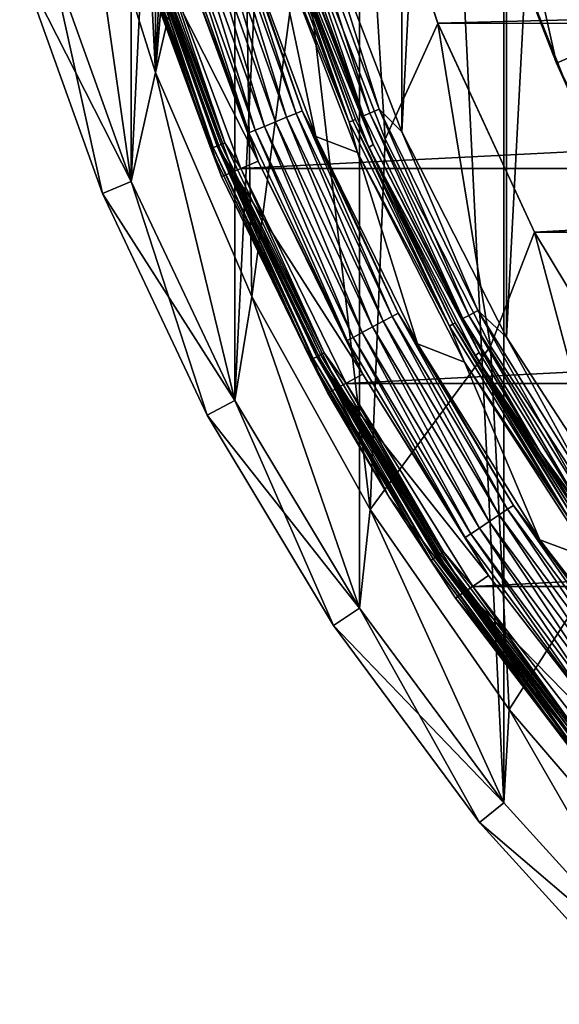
# Model space of a CAD drawing. Header units: millimetres. Extents: x -40 to 40, y -40 to 40.
# Tile 2 of 256: x -38.3 to -29.6, y -28.3 to -12.5. Entities that reach past the tile are written whole.
import ezdxf

# ---------------------------------------------------------------- set-up
doc = ezdxf.new("R2010")
doc.units = ezdxf.units.MM
doc.header["$LTSCALE"] = 26.699852
for name, color, linetype in [('1', 7, 'CONTINUOUS'), ('10', 7, 'CONTINUOUS'), ('104', 7, 'CONTINUOUS'), ('105', 7, 'CONTINUOUS'), ('106', 7, 'CONTINUOUS'), ('109', 7, 'CONTINUOUS'), ('11', 7, 'CONTINUOUS'), ('13', 7, 'CONTINUOUS'), ('14', 7, 'CONTINUOUS'), ('15', 7, 'CONTINUOUS'), ('16', 7, 'CONTINUOUS'), ('3', 7, 'CONTINUOUS'), ('38', 7, 'CONTINUOUS'), ('39', 7, 'CONTINUOUS'), ('4', 7, 'CONTINUOUS'), ('41', 7, 'CONTINUOUS'), ('42', 7, 'CONTINUOUS'), ('46', 7, 'CONTINUOUS'), ('47', 7, 'CONTINUOUS'), ('48', 7, 'CONTINUOUS'), ('60', 7, 'CONTINUOUS'), ('61', 7, 'CONTINUOUS'), ('62', 7, 'CONTINUOUS'), ('63', 7, 'CONTINUOUS'), ('7', 7, 'CONTINUOUS'), ('8', 7, 'CONTINUOUS')]:
    doc.layers.add(name, color=color, linetype=linetype)

msp = doc.modelspace()

# ---------------------------------------------------------------- linework, layer by layer
at = {"layer": '1', "linetype": 'Continuous'}
for points in [[(-27.931, 27.931), (-30.534, 25.058), (-27.931, -27.931), (-27.931, 27.931)], [(-30.534, 25.058), (-32.843, 21.944), (-30.534, -25.058), (-30.534, 25.058)], [(-27.931, -27.931), (-30.534, 25.058), (-30.534, -25.058), (-27.931, -27.931)], [(-32.843, 21.944), (-34.836, 18.62), (-34.836, -18.62), (-32.843, 21.944)], [(-32.843, -21.945), (-32.843, 21.944), (-34.836, -18.62), (-32.843, -21.945)], [(-30.534, -25.058), (-32.843, 21.944), (-32.843, -21.945), (-30.534, -25.058)], [(-34.836, -18.62), (-34.836, 18.62), (-36.493, -15.117), (-34.836, -18.62)], [(-34.836, 18.62), (-36.493, 15.116), (-36.493, -15.117), (-34.836, 18.62)], [(-36.493, -15.117), (-36.493, 15.116), (-37.799, -11.467), (-36.493, -15.117)]]:
    msp.add_3dface(points, dxfattribs=at)
at = {"layer": '10', "linetype": 'Continuous'}
for points in [[(-36.103, -13.372, -4), (-37.271, -9.651, -15), (-37.271, -9.65, -4), (-36.103, -13.372, -4)], [(-36.103, -13.372, -15), (-37.271, -9.651, -15), (-36.103, -13.372, -4), (-36.103, -13.372, -15)], [(-34.565, -16.955, -4), (-36.103, -13.372, -15), (-36.103, -13.372, -4), (-34.565, -16.955, -4)], [(-34.565, -16.956, -15), (-36.103, -13.372, -15), (-34.565, -16.955, -4), (-34.565, -16.956, -15)], [(-32.673, -20.365, -4), (-34.565, -16.956, -15), (-34.565, -16.955, -4), (-32.673, -20.365, -4)], [(-32.672, -20.366, -15), (-34.565, -16.956, -15), (-32.673, -20.365, -4), (-32.672, -20.366, -15)], [(-30.445, -23.566, -4), (-32.672, -20.366, -15), (-32.673, -20.365, -4), (-30.445, -23.566, -4)], [(-30.445, -23.567, -15), (-32.672, -20.366, -15), (-30.445, -23.566, -4), (-30.445, -23.567, -15)], [(-27.905, -26.525, -4), (-30.445, -23.567, -15), (-30.445, -23.566, -4), (-27.905, -26.525, -4)], [(-27.904, -26.525, -15), (-30.445, -23.567, -15), (-27.905, -26.525, -4), (-27.904, -26.525, -15)]]:
    msp.add_3dface(points, dxfattribs=at)
at = {"layer": '104', "linetype": 'Continuous'}
for points in [[(29.233, -13.016, -730), (30.434, -9.889, -730), (-30.433, -9.89, -730), (29.233, -13.016, -730)], [(-29.233, -13.016, -730), (29.233, -13.016, -730), (-30.433, -9.89, -730), (-29.233, -13.016, -730)]]:
    msp.add_3dface(points, dxfattribs=at)
at = {"layer": '105', "linetype": 'Continuous'}
for points in [[(-29.69, -13.219, -730.5), (-30.433, -9.89, -730), (-30.909, -10.043, -730.5), (-29.69, -13.219, -730.5)], [(-29.233, -13.016, -730), (-30.433, -9.89, -730), (-29.69, -13.219, -730.5), (-29.233, -13.016, -730)], [(-28.146, -16.25, -730.5), (-29.233, -13.016, -730), (-29.69, -13.219, -730.5), (-28.146, -16.25, -730.5)]]:
    msp.add_3dface(points, dxfattribs=at)
at = {"layer": '106', "linetype": 'Continuous'}
for points in [[(-29.69, -13.219, -730.5), (-30.909, -10.043, -730.5), (-30.798, -10.378, -733), (-29.69, -13.219, -730.5)], [(-29.496, -13.647, -733), (-29.69, -13.219, -730.5), (-30.798, -10.378, -733), (-29.496, -13.647, -733)], [(-28.146, -16.25, -730.5), (-29.69, -13.219, -730.5), (-29.496, -13.647, -733), (-28.146, -16.25, -730.5)]]:
    msp.add_3dface(points, dxfattribs=at)
at = {"layer": '109', "linetype": 'Continuous'}
msp.add_3dface([(-29.496, -13.647, -733), (-30.798, -10.378, -733), (-0.988, -10.654, -733), (-29.496, -13.647, -733)], dxfattribs=at)
at = {"layer": '11', "linetype": 'Continuous'}
for points in [[(-36.103, -13.372, -4), (-37.271, 9.651, -4), (-36.103, 13.372, -4), (-36.103, -13.372, -4)], [(-36.103, -13.372, -4), (-36.103, 13.372, -4), (-35.5, 0, -4), (-36.103, -13.372, -4)], [(-36.103, -13.372, -4), (-37.271, -9.65, -4), (-37.271, 9.651, -4), (-36.103, -13.372, -4)], [(-35.306, -3.711, -4), (-36.103, -13.372, -4), (-35.5, 0, -4), (-35.306, -3.711, -4)], [(-34.724, -7.381, -4), (-36.103, -13.372, -4), (-35.306, -3.711, -4), (-34.724, -7.381, -4)], [(-34.565, -16.955, -4), (-36.103, -13.372, -4), (-34.724, -7.381, -4), (-34.565, -16.955, -4)], [(-33.763, -10.97, -4), (-34.565, -16.955, -4), (-34.724, -7.381, -4), (-33.763, -10.97, -4)], [(-32.673, -20.365, -4), (-34.565, -16.955, -4), (-33.763, -10.97, -4), (-32.673, -20.365, -4)], [(-32.431, -14.438, -4), (-32.673, -20.365, -4), (-33.763, -10.97, -4), (-32.431, -14.438, -4)], [(-30.744, -17.749, -4), (-32.673, -20.365, -4), (-32.431, -14.438, -4), (-30.744, -17.749, -4)], [(-30.445, -23.566, -4), (-32.673, -20.365, -4), (-30.744, -17.749, -4), (-30.445, -23.566, -4)], [(-28.72, -20.866, -4), (-30.445, -23.566, -4), (-30.744, -17.749, -4), (-28.72, -20.866, -4)], [(-27.905, -26.525, -4), (-30.445, -23.566, -4), (-28.72, -20.866, -4), (-27.905, -26.525, -4)]]:
    msp.add_3dface(points, dxfattribs=at)
at = {"layer": '13', "linetype": 'Continuous'}
for points in [[(-32.431, -14.438, -6.5), (-33.763, -10.97, -4), (-33.763, -10.969, -6.5), (-32.431, -14.438, -6.5)], [(-32.431, -14.438, -4), (-33.763, -10.97, -4), (-32.431, -14.438, -6.5), (-32.431, -14.438, -4)], [(-30.745, -17.749, -6.5), (-32.431, -14.438, -4), (-32.431, -14.438, -6.5), (-30.745, -17.749, -6.5)], [(-30.744, -17.749, -4), (-32.431, -14.438, -4), (-30.745, -17.749, -6.5), (-30.744, -17.749, -4)], [(-28.721, -20.865, -6.5), (-30.744, -17.749, -4), (-30.745, -17.749, -6.5), (-28.721, -20.865, -6.5)], [(-28.72, -20.866, -4), (-30.744, -17.749, -4), (-28.721, -20.865, -6.5), (-28.72, -20.866, -4)]]:
    msp.add_3dface(points, dxfattribs=at)
at = {"layer": '14', "linetype": 'Continuous'}
for points in [[(-32.431, -14.438, -6.5), (-33.763, -10.969, -6.5), (-32.761, -9.095, -6.5), (-32.431, -14.438, -6.5)], [(-31.586, -12.584, -6.5), (-32.431, -14.438, -6.5), (-32.761, -9.095, -6.5), (-31.586, -12.584, -6.5)], [(-30.745, -17.749, -6.5), (-32.431, -14.438, -6.5), (-31.586, -12.584, -6.5), (-30.745, -17.749, -6.5)], [(-30.04, -15.925, -6.5), (-30.745, -17.749, -6.5), (-31.586, -12.584, -6.5), (-30.04, -15.925, -6.5)], [(-28.721, -20.865, -6.5), (-30.745, -17.749, -6.5), (-30.04, -15.925, -6.5), (-28.721, -20.865, -6.5)], [(-28.142, -19.08, -6.5), (-28.721, -20.865, -6.5), (-30.04, -15.925, -6.5), (-28.142, -19.08, -6.5)]]:
    msp.add_3dface(points, dxfattribs=at)
at = {"layer": '15', "linetype": 'Continuous'}
for points in [[(-31.586, -12.583, -3.5), (-32.761, -9.095, -6.5), (-32.761, -9.094, -3.5), (-31.586, -12.583, -3.5)], [(-31.586, -12.584, -6.5), (-32.761, -9.095, -6.5), (-31.586, -12.583, -3.5), (-31.586, -12.584, -6.5)], [(-30.04, -15.924, -3.5), (-31.586, -12.584, -6.5), (-31.586, -12.583, -3.5), (-30.04, -15.924, -3.5)], [(-30.04, -15.925, -6.5), (-31.586, -12.584, -6.5), (-30.04, -15.924, -3.5), (-30.04, -15.925, -6.5)], [(-28.142, -19.079, -3.5), (-30.04, -15.925, -6.5), (-30.04, -15.924, -3.5), (-28.142, -19.079, -3.5)], [(-28.142, -19.08, -6.5), (-30.04, -15.925, -6.5), (-28.142, -19.079, -3.5), (-28.142, -19.08, -6.5)]]:
    msp.add_3dface(points, dxfattribs=at)
at = {"layer": '16', "linetype": 'Continuous'}
for points in [[(-31.586, -12.583, -3.5), (-32.761, -9.094, -3.5), (-5, -11.91, -3.5), (-31.586, -12.583, -3.5)], [(31.586, -12.584, -3.5), (-31.586, -12.583, -3.5), (-5, -11.91, -3.5), (31.586, -12.584, -3.5)], [(-30.04, -15.924, -3.5), (-31.586, -12.583, -3.5), (31.586, -12.584, -3.5), (-30.04, -15.924, -3.5)], [(30.04, -15.925, -3.5), (-30.04, -15.924, -3.5), (31.586, -12.584, -3.5), (30.04, -15.925, -3.5)], [(-28.142, -19.079, -3.5), (-30.04, -15.924, -3.5), (30.04, -15.925, -3.5), (-28.142, -19.079, -3.5)]]:
    msp.add_3dface(points, dxfattribs=at)
at = {"layer": '3', "linetype": 'Continuous'}
for points in [[(-36.955, -15.307, -0.5), (-37.799, -11.467), (-38.278, -11.611, -0.5), (-36.955, -15.307, -0.5)], [(-36.493, -15.117), (-37.799, -11.467), (-36.955, -15.307, -0.5), (-36.493, -15.117)], [(-35.277, -18.856, -0.5), (-36.493, -15.117), (-36.955, -15.307, -0.5), (-35.277, -18.856, -0.5)], [(-34.836, -18.62), (-36.493, -15.117), (-35.277, -18.856, -0.5), (-34.836, -18.62)], [(-33.259, -22.223, -0.5), (-34.836, -18.62), (-35.277, -18.856, -0.5), (-33.259, -22.223, -0.5)], [(-32.843, -21.945), (-34.836, -18.62), (-33.259, -22.223, -0.5), (-32.843, -21.945)], [(-30.92, -25.376, -0.5), (-32.843, -21.945), (-33.259, -22.223, -0.5), (-30.92, -25.376, -0.5)], [(-30.534, -25.058), (-32.843, -21.945), (-30.92, -25.376, -0.5), (-30.534, -25.058)], [(-27.931, -27.931), (-30.534, -25.058), (-30.92, -25.376, -0.5), (-27.931, -27.931)], [(-28.284, -28.284, -0.5), (-27.931, -27.931), (-30.92, -25.376, -0.5), (-28.284, -28.284, -0.5)]]:
    msp.add_3dface(points, dxfattribs=at)
at = {"layer": '38', "linetype": 'Continuous'}
for points in [[(-34.826, -10.928, -6), (-33.541, -14.395, -6), (-34.226, -11.136, -6), (-34.826, -10.928, -6)], [(-34.226, -11.136, -6), (-33.541, -14.395, -6), (-32.875, -14.652, -6), (-34.226, -11.136, -6)], [(-33.541, -14.395, -6), (-31.913, -17.715, -6), (-32.875, -14.652, -6), (-33.541, -14.395, -6)], [(-32.875, -14.652, -6), (-31.913, -17.715, -6), (-31.164, -18.008, -6), (-32.875, -14.652, -6)], [(-31.913, -17.715, -6), (-29.957, -20.852, -6), (-31.164, -18.008, -6), (-31.913, -17.715, -6)], [(-31.164, -18.008, -6), (-29.957, -20.852, -6), (-29.111, -21.166, -6), (-31.164, -18.008, -6)], [(-29.957, -20.852, -6), (-27.694, -23.776, -6), (-29.111, -21.166, -6), (-29.957, -20.852, -6)]]:
    msp.add_3dface(points, dxfattribs=at)
at = {"layer": '39', "linetype": 'Continuous'}
for points in [[(-34.184, -14.16, -5.5), (-35.224, -10.685, -5.538), (-35.407, -10.741, -5.5), (-34.184, -14.16, -5.5)], [(-34.007, -14.086, -5.538), (-35.069, -10.638, -5.646), (-35.224, -10.685, -5.538), (-34.007, -14.086, -5.538)], [(-34.007, -14.086, -5.538), (-35.224, -10.685, -5.538), (-34.184, -14.16, -5.5), (-34.007, -14.086, -5.538)], [(-33.857, -14.024, -5.646), (-34.965, -10.606, -5.809), (-35.069, -10.638, -5.646), (-33.857, -14.024, -5.646)], [(-33.857, -14.024, -5.646), (-35.069, -10.638, -5.646), (-34.007, -14.086, -5.538), (-33.857, -14.024, -5.646)], [(-33.757, -13.983, -5.809), (-34.826, -10.928, -6), (-34.965, -10.606, -5.809), (-33.757, -13.983, -5.809)], [(-33.757, -13.983, -5.809), (-34.965, -10.606, -5.809), (-33.857, -14.024, -5.646), (-33.757, -13.983, -5.809)], [(-34.611, -14.336, -5.81), (-35.746, -10.843, -5.647), (-35.849, -10.875, -5.81), (-34.611, -14.336, -5.81)], [(-34.511, -14.295, -5.647), (-35.591, -10.796, -5.538), (-35.746, -10.843, -5.647), (-34.511, -14.295, -5.647)], [(-34.511, -14.295, -5.647), (-35.746, -10.843, -5.647), (-34.611, -14.336, -5.81), (-34.511, -14.295, -5.647)], [(-34.361, -14.233, -5.538), (-35.407, -10.741, -5.5), (-35.591, -10.796, -5.538), (-34.361, -14.233, -5.538)], [(-34.361, -14.233, -5.538), (-35.591, -10.796, -5.538), (-34.511, -14.295, -5.647), (-34.361, -14.233, -5.538)], [(-34.184, -14.16, -5.5), (-35.407, -10.741, -5.5), (-34.361, -14.233, -5.538), (-34.184, -14.16, -5.5)], [(-34.611, -14.336, -5.81), (-35.849, -10.875, -5.81), (-35.78, -11.227, -6), (-34.611, -14.336, -5.81)], [(-33.541, -14.395, -6), (-34.826, -10.928, -6), (-33.757, -13.983, -5.809), (-33.541, -14.395, -6)], [(-34.461, -14.789, -6), (-34.611, -14.336, -5.81), (-35.78, -11.227, -6), (-34.461, -14.789, -6)], [(-32.463, -17.352, -5.538), (-33.857, -14.024, -5.646), (-34.007, -14.086, -5.538), (-32.463, -17.352, -5.538)], [(-32.319, -17.275, -5.646), (-33.757, -13.983, -5.809), (-33.857, -14.024, -5.646), (-32.319, -17.275, -5.646)], [(-32.319, -17.275, -5.646), (-33.857, -14.024, -5.646), (-32.463, -17.352, -5.538), (-32.319, -17.275, -5.646)], [(-32.224, -17.224, -5.809), (-33.541, -14.395, -6), (-33.757, -13.983, -5.809), (-32.224, -17.224, -5.809)], [(-32.224, -17.224, -5.809), (-33.757, -13.983, -5.809), (-32.319, -17.275, -5.646), (-32.224, -17.224, -5.809)], [(-32.8, -17.532, -5.538), (-34.184, -14.16, -5.5), (-34.361, -14.233, -5.538), (-32.8, -17.532, -5.538)], [(-32.632, -17.442, -5.5), (-34.007, -14.086, -5.538), (-34.184, -14.16, -5.5), (-32.632, -17.442, -5.5)], [(-32.632, -17.442, -5.5), (-34.184, -14.16, -5.5), (-32.8, -17.532, -5.538), (-32.632, -17.442, -5.5)], [(-32.463, -17.352, -5.538), (-34.007, -14.086, -5.538), (-32.632, -17.442, -5.5), (-32.463, -17.352, -5.538)], [(-33.039, -17.66, -5.81), (-34.511, -14.295, -5.647), (-34.611, -14.336, -5.81), (-33.039, -17.66, -5.81)], [(-33.039, -17.66, -5.81), (-34.611, -14.336, -5.81), (-34.461, -14.789, -6), (-33.039, -17.66, -5.81)], [(-32.944, -17.609, -5.647), (-34.361, -14.233, -5.538), (-34.511, -14.295, -5.647), (-32.944, -17.609, -5.647)], [(-32.944, -17.609, -5.647), (-34.511, -14.295, -5.647), (-33.039, -17.66, -5.81), (-32.944, -17.609, -5.647)], [(-32.8, -17.532, -5.538), (-34.361, -14.233, -5.538), (-32.944, -17.609, -5.647), (-32.8, -17.532, -5.538)], [(-31.913, -17.715, -6), (-33.541, -14.395, -6), (-32.224, -17.224, -5.809), (-31.913, -17.715, -6)], [(-32.787, -18.2, -6), (-33.039, -17.66, -5.81), (-34.461, -14.789, -6), (-32.787, -18.2, -6)], [(-30.606, -20.45, -5.538), (-32.319, -17.275, -5.646), (-32.463, -17.352, -5.538), (-30.606, -20.45, -5.538)], [(-30.471, -20.36, -5.646), (-32.224, -17.224, -5.809), (-32.319, -17.275, -5.646), (-30.471, -20.36, -5.646)], [(-30.471, -20.36, -5.646), (-32.319, -17.275, -5.646), (-30.606, -20.45, -5.538), (-30.471, -20.36, -5.646)], [(-30.38, -20.299, -5.809), (-31.913, -17.715, -6), (-32.224, -17.224, -5.809), (-30.38, -20.299, -5.809)], [(-30.38, -20.299, -5.809), (-32.224, -17.224, -5.809), (-30.471, -20.36, -5.646), (-30.38, -20.299, -5.809)], [(-30.924, -20.663, -5.538), (-32.632, -17.442, -5.5), (-32.8, -17.532, -5.538), (-30.924, -20.663, -5.538)], [(-30.765, -20.556, -5.5), (-32.463, -17.352, -5.538), (-32.632, -17.442, -5.5), (-30.765, -20.556, -5.5)], [(-30.765, -20.556, -5.5), (-32.632, -17.442, -5.5), (-30.924, -20.663, -5.538), (-30.765, -20.556, -5.5)], [(-30.606, -20.45, -5.538), (-32.463, -17.352, -5.538), (-30.765, -20.556, -5.5), (-30.606, -20.45, -5.538)], [(-31.149, -20.813, -5.81), (-32.944, -17.609, -5.647), (-33.039, -17.66, -5.81), (-31.149, -20.813, -5.81)], [(-31.059, -20.753, -5.647), (-32.8, -17.532, -5.538), (-32.944, -17.609, -5.647), (-31.059, -20.753, -5.647)], [(-31.059, -20.753, -5.647), (-32.944, -17.609, -5.647), (-31.149, -20.813, -5.81), (-31.059, -20.753, -5.647)], [(-30.924, -20.663, -5.538), (-32.8, -17.532, -5.538), (-31.059, -20.753, -5.647), (-30.924, -20.663, -5.538)], [(-31.149, -20.813, -5.81), (-33.039, -17.66, -5.81), (-32.787, -18.2, -6), (-31.149, -20.813, -5.81)], [(-29.957, -20.852, -6), (-31.913, -17.715, -6), (-30.38, -20.299, -5.809), (-29.957, -20.852, -6)], [(-30.778, -21.423, -6), (-31.149, -20.813, -5.81), (-32.787, -18.2, -6), (-30.778, -21.423, -6)], [(-28.328, -23.248, -5.646), (-30.38, -20.299, -5.809), (-30.471, -20.36, -5.646), (-28.328, -23.248, -5.646)], [(-28.244, -23.18, -5.809), (-29.957, -20.852, -6), (-30.38, -20.299, -5.809), (-28.244, -23.18, -5.809)], [(-28.244, -23.18, -5.809), (-30.38, -20.299, -5.809), (-28.328, -23.248, -5.646), (-28.244, -23.18, -5.809)], [(-28.602, -23.473, -5.5), (-30.606, -20.45, -5.538), (-30.765, -20.556, -5.5), (-28.602, -23.473, -5.5)], [(-28.454, -23.351, -5.538), (-30.471, -20.36, -5.646), (-30.606, -20.45, -5.538), (-28.454, -23.351, -5.538)], [(-28.454, -23.351, -5.538), (-30.606, -20.45, -5.538), (-28.602, -23.473, -5.5), (-28.454, -23.351, -5.538)], [(-28.328, -23.248, -5.646), (-30.471, -20.36, -5.646), (-28.454, -23.351, -5.538), (-28.328, -23.248, -5.646)], [(-28.75, -23.594, -5.538), (-30.765, -20.556, -5.5), (-30.924, -20.663, -5.538), (-28.75, -23.594, -5.538)], [(-28.602, -23.473, -5.5), (-30.765, -20.556, -5.5), (-28.75, -23.594, -5.538), (-28.602, -23.473, -5.5)], [(-28.959, -23.766, -5.81), (-31.059, -20.753, -5.647), (-31.149, -20.813, -5.81), (-28.959, -23.766, -5.81)], [(-28.875, -23.697, -5.647), (-30.924, -20.663, -5.538), (-31.059, -20.753, -5.647), (-28.875, -23.697, -5.647)], [(-28.875, -23.697, -5.647), (-31.059, -20.753, -5.647), (-28.959, -23.766, -5.81), (-28.875, -23.697, -5.647)], [(-28.75, -23.594, -5.538), (-30.924, -20.663, -5.538), (-28.875, -23.697, -5.647), (-28.75, -23.594, -5.538)], [(-28.959, -23.766, -5.81), (-31.149, -20.813, -5.81), (-30.778, -21.423, -6), (-28.959, -23.766, -5.81)], [(-27.694, -23.776, -6), (-29.957, -20.852, -6), (-28.244, -23.18, -5.809), (-27.694, -23.776, -6)], [(-28.453, -24.427, -6), (-28.959, -23.766, -5.81), (-30.778, -21.423, -6), (-28.453, -24.427, -6)]]:
    msp.add_3dface(points, dxfattribs=at)
at = {"layer": '4', "linetype": 'Continuous'}
for points in [[(-36.955, -15.307, -0.5), (-38.278, -11.611, -0.5), (-36.955, -15.307, -14.5), (-36.955, -15.307, -0.5)], [(-36.955, -15.307, -14.5), (-38.278, -11.611, -0.5), (-38.278, -11.611, -14.5), (-36.955, -15.307, -14.5)], [(-35.277, -18.856, -0.5), (-36.955, -15.307, -0.5), (-35.277, -18.856, -14.5), (-35.277, -18.856, -0.5)], [(-35.277, -18.856, -14.5), (-36.955, -15.307, -0.5), (-36.955, -15.307, -14.5), (-35.277, -18.856, -14.5)], [(-33.259, -22.223, -0.5), (-35.277, -18.856, -0.5), (-33.259, -22.223, -14.5), (-33.259, -22.223, -0.5)], [(-33.259, -22.223, -14.5), (-35.277, -18.856, -0.5), (-35.277, -18.856, -14.5), (-33.259, -22.223, -14.5)], [(-30.92, -25.376, -0.5), (-33.259, -22.223, -0.5), (-30.92, -25.376, -14.5), (-30.92, -25.376, -0.5)], [(-30.92, -25.376, -14.5), (-33.259, -22.223, -0.5), (-33.259, -22.223, -14.5), (-30.92, -25.376, -14.5)], [(-28.284, -28.284, -14.5), (-30.92, -25.376, -0.5), (-30.92, -25.376, -14.5), (-28.284, -28.284, -14.5)], [(-28.284, -28.284, -0.5), (-30.92, -25.376, -0.5), (-28.284, -28.284, -14.5), (-28.284, -28.284, -0.5)]]:
    msp.add_3dface(points, dxfattribs=at)
at = {"layer": '41', "linetype": 'Continuous'}
for points in [[(-34.461, -14.789, -6), (-35.78, -11.227, -6), (-36.197, -11.356, -6), (-34.461, -14.789, -6)], [(-34.862, -14.959, -6), (-34.461, -14.789, -6), (-36.197, -11.356, -6), (-34.862, -14.959, -6)], [(-32.787, -18.2, -6), (-34.461, -14.789, -6), (-34.862, -14.959, -6), (-32.787, -18.2, -6)], [(-33.17, -18.409, -6), (-32.787, -18.2, -6), (-34.862, -14.959, -6), (-33.17, -18.409, -6)], [(-30.778, -21.423, -6), (-32.787, -18.2, -6), (-33.17, -18.409, -6), (-30.778, -21.423, -6)], [(-31.138, -21.669, -6), (-30.778, -21.423, -6), (-33.17, -18.409, -6), (-31.138, -21.669, -6)], [(-28.453, -24.427, -6), (-30.778, -21.423, -6), (-31.138, -21.669, -6), (-28.453, -24.427, -6)], [(-28.787, -24.708, -6), (-28.453, -24.427, -6), (-31.138, -21.669, -6), (-28.787, -24.708, -6)]]:
    msp.add_3dface(points, dxfattribs=at)
at = {"layer": '42', "linetype": 'Continuous'}
for points in [[(-35.22, -14.589, -6.126), (-36.439, -11.054, -6.06), (-36.48, -11.066, -6.126), (-35.22, -14.589, -6.126)], [(-35.22, -14.589, -6.126), (-36.48, -11.066, -6.126), (-36.388, -11.413, -6.203), (-35.22, -14.589, -6.126)], [(-35.18, -14.572, -6.06), (-36.377, -11.035, -6.016), (-36.439, -11.054, -6.06), (-35.18, -14.572, -6.06)], [(-35.18, -14.572, -6.06), (-36.439, -11.054, -6.06), (-35.22, -14.589, -6.126), (-35.18, -14.572, -6.06)], [(-35.12, -14.547, -6.016), (-36.377, -11.035, -6.016), (-35.18, -14.572, -6.06), (-35.12, -14.547, -6.016)], [(-35.12, -14.547, -6.016), (-36.197, -11.356, -6), (-36.377, -11.035, -6.016), (-35.12, -14.547, -6.016)], [(-35.047, -15.035, -6.203), (-35.22, -14.589, -6.126), (-36.388, -11.413, -6.203), (-35.047, -15.035, -6.203)], [(-34.862, -14.959, -6), (-36.197, -11.356, -6), (-35.12, -14.547, -6.016), (-34.862, -14.959, -6)], [(-33.621, -17.971, -6.126), (-35.18, -14.572, -6.06), (-35.22, -14.589, -6.126), (-33.621, -17.971, -6.126)], [(-33.621, -17.971, -6.126), (-35.22, -14.589, -6.126), (-35.047, -15.035, -6.203), (-33.621, -17.971, -6.126)], [(-33.583, -17.95, -6.06), (-35.12, -14.547, -6.016), (-35.18, -14.572, -6.06), (-33.583, -17.95, -6.06)], [(-33.583, -17.95, -6.06), (-35.18, -14.572, -6.06), (-33.621, -17.971, -6.126), (-33.583, -17.95, -6.06)], [(-33.525, -17.919, -6.016), (-35.12, -14.547, -6.016), (-33.583, -17.95, -6.06), (-33.525, -17.919, -6.016)], [(-33.525, -17.919, -6.016), (-34.862, -14.959, -6), (-35.12, -14.547, -6.016), (-33.525, -17.919, -6.016)], [(-33.17, -18.409, -6), (-34.862, -14.959, -6), (-33.525, -17.919, -6.016), (-33.17, -18.409, -6)], [(-33.347, -18.503, -6.203), (-33.621, -17.971, -6.126), (-35.047, -15.035, -6.203), (-33.347, -18.503, -6.203)], [(-31.697, -21.179, -6.126), (-33.583, -17.95, -6.06), (-33.621, -17.971, -6.126), (-31.697, -21.179, -6.126)], [(-31.661, -21.155, -6.06), (-33.525, -17.919, -6.016), (-33.583, -17.95, -6.06), (-31.661, -21.155, -6.06)], [(-31.661, -21.155, -6.06), (-33.583, -17.95, -6.06), (-31.697, -21.179, -6.126), (-31.661, -21.155, -6.06)], [(-31.607, -21.119, -6.016), (-33.525, -17.919, -6.016), (-31.661, -21.155, -6.06), (-31.607, -21.119, -6.016)], [(-31.607, -21.119, -6.016), (-33.17, -18.409, -6), (-33.525, -17.919, -6.016), (-31.607, -21.119, -6.016)], [(-32.367, -20.168, -6.203), (-33.621, -17.971, -6.126), (-33.347, -18.503, -6.203), (-32.367, -20.168, -6.203)], [(-31.697, -21.179, -6.126), (-33.621, -17.971, -6.126), (-32.367, -20.168, -6.203), (-31.697, -21.179, -6.126)], [(-31.138, -21.669, -6), (-33.17, -18.409, -6), (-31.607, -21.119, -6.016), (-31.138, -21.669, -6)], [(-31.303, -21.783, -6.203), (-31.697, -21.179, -6.126), (-32.367, -20.168, -6.203), (-31.303, -21.783, -6.203)], [(-29.469, -24.184, -6.126), (-31.661, -21.155, -6.06), (-31.697, -21.179, -6.126), (-29.469, -24.184, -6.126)], [(-29.469, -24.184, -6.126), (-31.697, -21.179, -6.126), (-31.303, -21.783, -6.203), (-29.469, -24.184, -6.126)], [(-29.435, -24.157, -6.06), (-31.607, -21.119, -6.016), (-31.661, -21.155, -6.06), (-29.435, -24.157, -6.06)], [(-29.435, -24.157, -6.06), (-31.661, -21.155, -6.06), (-29.469, -24.184, -6.126), (-29.435, -24.157, -6.06)], [(-29.385, -24.115, -6.016), (-31.607, -21.119, -6.016), (-29.435, -24.157, -6.06), (-29.385, -24.115, -6.016)], [(-29.385, -24.115, -6.016), (-31.138, -21.669, -6), (-31.607, -21.119, -6.016), (-29.385, -24.115, -6.016)], [(-28.787, -24.708, -6), (-31.138, -21.669, -6), (-29.385, -24.115, -6.016), (-28.787, -24.708, -6)], [(-28.939, -24.837, -6.203), (-29.469, -24.184, -6.126), (-31.303, -21.783, -6.203), (-28.939, -24.837, -6.203)]]:
    msp.add_3dface(points, dxfattribs=at)
at = {"layer": '46', "linetype": 'Continuous'}
for points in [[(-35.055, -14.52, -13.943), (-36.352, -11.027, -13.879), (-36.31, -11.014, -13.943), (-35.055, -14.52, -13.943)], [(-35.096, -14.537, -13.879), (-36.352, -11.027, -13.879), (-35.055, -14.52, -13.943), (-35.096, -14.537, -13.879)], [(-35.096, -14.537, -13.879), (-36.261, -11.375, -13.803), (-36.352, -11.027, -13.879), (-35.096, -14.537, -13.879)], [(-34.996, -14.496, -13.985), (-36.31, -11.014, -13.943), (-36.248, -10.996, -13.985), (-34.996, -14.496, -13.985)], [(-35.055, -14.52, -13.943), (-36.31, -11.014, -13.943), (-34.996, -14.496, -13.985), (-35.055, -14.52, -13.943)], [(-34.996, -14.496, -13.985), (-36.248, -10.996, -13.985), (-36.069, -11.318, -14), (-34.996, -14.496, -13.985)], [(-34.739, -14.909, -14), (-34.996, -14.496, -13.985), (-36.069, -11.318, -14), (-34.739, -14.909, -14)], [(-34.925, -14.984, -13.803), (-36.261, -11.375, -13.803), (-35.096, -14.537, -13.879), (-34.925, -14.984, -13.803)], [(-33.406, -17.856, -13.985), (-35.055, -14.52, -13.943), (-34.996, -14.496, -13.985), (-33.406, -17.856, -13.985)], [(-33.406, -17.856, -13.985), (-34.996, -14.496, -13.985), (-34.739, -14.909, -14), (-33.406, -17.856, -13.985)], [(-33.463, -17.886, -13.943), (-35.096, -14.537, -13.879), (-35.055, -14.52, -13.943), (-33.463, -17.886, -13.943)], [(-33.502, -17.907, -13.879), (-35.096, -14.537, -13.879), (-33.463, -17.886, -13.943), (-33.502, -17.907, -13.879)], [(-33.502, -17.907, -13.879), (-34.925, -14.984, -13.803), (-35.096, -14.537, -13.879), (-33.502, -17.907, -13.879)], [(-33.463, -17.886, -13.943), (-35.055, -14.52, -13.943), (-33.406, -17.856, -13.985), (-33.463, -17.886, -13.943)], [(-33.053, -18.347, -14), (-33.406, -17.856, -13.985), (-34.739, -14.909, -14), (-33.053, -18.347, -14)], [(-33.23, -18.439, -13.803), (-34.925, -14.984, -13.803), (-33.502, -17.907, -13.879), (-33.23, -18.439, -13.803)], [(-31.549, -21.08, -13.943), (-33.502, -17.907, -13.879), (-33.463, -17.886, -13.943), (-31.549, -21.08, -13.943)], [(-31.585, -21.105, -13.879), (-33.23, -18.439, -13.803), (-33.502, -17.907, -13.879), (-31.585, -21.105, -13.879)], [(-31.585, -21.105, -13.879), (-33.502, -17.907, -13.879), (-31.549, -21.08, -13.943), (-31.585, -21.105, -13.879)], [(-31.495, -21.044, -13.985), (-33.463, -17.886, -13.943), (-33.406, -17.856, -13.985), (-31.495, -21.044, -13.985)], [(-31.549, -21.08, -13.943), (-33.463, -17.886, -13.943), (-31.495, -21.044, -13.985), (-31.549, -21.08, -13.943)], [(-31.495, -21.044, -13.985), (-33.406, -17.856, -13.985), (-33.053, -18.347, -14), (-31.495, -21.044, -13.985)], [(-31.027, -21.596, -14), (-31.495, -21.044, -13.985), (-33.053, -18.347, -14), (-31.027, -21.596, -14)], [(-31.195, -21.706, -13.803), (-33.23, -18.439, -13.803), (-31.585, -21.105, -13.879), (-31.195, -21.706, -13.803)], [(-29.331, -24.071, -13.943), (-31.585, -21.105, -13.879), (-31.549, -21.08, -13.943), (-29.331, -24.071, -13.943)], [(-29.365, -24.099, -13.879), (-31.195, -21.706, -13.803), (-31.585, -21.105, -13.879), (-29.365, -24.099, -13.879)], [(-29.365, -24.099, -13.879), (-31.585, -21.105, -13.879), (-29.331, -24.071, -13.943), (-29.365, -24.099, -13.879)], [(-29.281, -24.03, -13.985), (-31.549, -21.08, -13.943), (-31.495, -21.044, -13.985), (-29.281, -24.03, -13.985)], [(-29.331, -24.071, -13.943), (-31.549, -21.08, -13.943), (-29.281, -24.03, -13.985), (-29.331, -24.071, -13.943)], [(-29.281, -24.03, -13.985), (-31.495, -21.044, -13.985), (-31.027, -21.596, -14), (-29.281, -24.03, -13.985)], [(-30.055, -23.259, -13.803), (-31.195, -21.706, -13.803), (-29.365, -24.099, -13.879), (-30.055, -23.259, -13.803)], [(-28.683, -24.625, -14), (-29.281, -24.03, -13.985), (-31.027, -21.596, -14), (-28.683, -24.625, -14)], [(-28.838, -24.752, -13.803), (-30.055, -23.259, -13.803), (-29.365, -24.099, -13.879), (-28.838, -24.752, -13.803)]]:
    msp.add_3dface(points, dxfattribs=at)
at = {"layer": '47', "linetype": 'Continuous'}
for points in [[(-35.047, -15.035, -6.203), (-36.388, -11.413, -6.203), (-36.261, -11.375, -13.803), (-35.047, -15.035, -6.203)], [(-35.047, -15.035, -6.203), (-36.261, -11.375, -13.803), (-34.925, -14.984, -13.803), (-35.047, -15.035, -6.203)], [(-33.347, -18.503, -6.203), (-35.047, -15.035, -6.203), (-34.925, -14.984, -13.803), (-33.347, -18.503, -6.203)], [(-33.347, -18.503, -6.203), (-34.925, -14.984, -13.803), (-33.23, -18.439, -13.803), (-33.347, -18.503, -6.203)], [(-32.367, -20.168, -6.203), (-33.347, -18.503, -6.203), (-33.23, -18.439, -13.803), (-32.367, -20.168, -6.203)], [(-32.367, -20.168, -6.203), (-33.23, -18.439, -13.803), (-31.195, -21.706, -13.803), (-32.367, -20.168, -6.203)], [(-31.303, -21.783, -6.203), (-32.367, -20.168, -6.203), (-31.195, -21.706, -13.803), (-31.303, -21.783, -6.203)], [(-31.303, -21.783, -6.203), (-31.195, -21.706, -13.803), (-30.055, -23.259, -13.803), (-31.303, -21.783, -6.203)], [(-28.939, -24.837, -6.203), (-31.303, -21.783, -6.203), (-30.055, -23.259, -13.803), (-28.939, -24.837, -6.203)], [(-28.939, -24.837, -6.203), (-30.055, -23.259, -13.803), (-28.838, -24.752, -13.803), (-28.939, -24.837, -6.203)]]:
    msp.add_3dface(points, dxfattribs=at)
at = {"layer": '48', "linetype": 'Continuous'}
for points in [[(36.069, -11.318, -14), (-34.739, -14.909, -14), (-36.069, -11.318, -14), (36.069, -11.318, -14)], [(36.069, -11.318, -14), (34.739, -14.909, -14), (-34.739, -14.909, -14), (36.069, -11.318, -14)], [(34.739, -14.909, -14), (-33.053, -18.347, -14), (-34.739, -14.909, -14), (34.739, -14.909, -14)], [(34.739, -14.909, -14), (33.052, -18.348, -14), (-33.053, -18.347, -14), (34.739, -14.909, -14)], [(33.052, -18.348, -14), (-31.027, -21.596, -14), (-33.053, -18.347, -14), (33.052, -18.348, -14)], [(33.052, -18.348, -14), (31.027, -21.597, -14), (-31.027, -21.596, -14), (33.052, -18.348, -14)], [(31.027, -21.597, -14), (-28.683, -24.625, -14), (-31.027, -21.596, -14), (31.027, -21.597, -14)]]:
    msp.add_3dface(points, dxfattribs=at)
at = {"layer": '60', "linetype": 'Continuous'}
for points in [[(-30.491, 17.605, -11.5), (-30.491, -17.606, -11.5), (-28.484, 20.696, -11.5), (-30.491, 17.605, -11.5)], [(-30.491, -17.606, -11.5), (-28.484, -20.696, -11.5), (-28.484, 20.696, -11.5), (-30.491, -17.606, -11.5)], [(-32.164, -14.322, -11.5), (-30.491, -17.606, -11.5), (-30.491, 17.605, -11.5), (-32.164, -14.322, -11.5)], [(-32.164, 14.322, -11.5), (-32.164, -14.322, -11.5), (-30.491, 17.605, -11.5), (-32.164, 14.322, -11.5)], [(-33.485, -10.882, -11.5), (-32.164, -14.322, -11.5), (-32.164, 14.322, -11.5), (-33.485, -10.882, -11.5)]]:
    msp.add_3dface(points, dxfattribs=at)
at = {"layer": '61', "linetype": 'Continuous'}
for points in [[(-34.032, -10.678, -11.197), (-32.777, -14.066, -11.197), (-33.928, -10.645, -11.357), (-34.032, -10.678, -11.197)], [(-34.032, -10.678, -11.197), (-33.962, -11.032, -11.009), (-32.777, -14.066, -11.197), (-34.032, -10.678, -11.197)], [(-33.928, -10.645, -11.357), (-32.677, -14.023, -11.357), (-33.774, -10.597, -11.463), (-33.928, -10.645, -11.357)], [(-33.928, -10.645, -11.357), (-32.777, -14.066, -11.197), (-32.677, -14.023, -11.357), (-33.928, -10.645, -11.357)], [(-33.485, -10.882, -11.5), (-33.774, -10.597, -11.463), (-32.529, -13.959, -11.463), (-33.485, -10.882, -11.5)], [(-33.774, -10.597, -11.463), (-32.677, -14.023, -11.357), (-32.529, -13.959, -11.463), (-33.774, -10.597, -11.463)], [(-32.164, -14.322, -11.5), (-33.485, -10.882, -11.5), (-32.529, -13.959, -11.463), (-32.164, -14.322, -11.5)], [(-33.962, -11.032, -11.009), (-32.623, -14.521, -11.009), (-32.777, -14.066, -11.197), (-33.962, -11.032, -11.009)], [(-32.777, -14.066, -11.197), (-31.186, -17.31, -11.197), (-32.677, -14.023, -11.357), (-32.777, -14.066, -11.197)], [(-32.677, -14.023, -11.357), (-31.091, -17.257, -11.357), (-32.529, -13.959, -11.463), (-32.677, -14.023, -11.357)], [(-32.677, -14.023, -11.357), (-31.186, -17.31, -11.197), (-31.091, -17.257, -11.357), (-32.677, -14.023, -11.357)], [(-32.164, -14.322, -11.5), (-32.529, -13.959, -11.463), (-30.95, -17.179, -11.463), (-32.164, -14.322, -11.5)], [(-32.529, -13.959, -11.463), (-31.091, -17.257, -11.357), (-30.95, -17.179, -11.463), (-32.529, -13.959, -11.463)], [(-32.777, -14.066, -11.197), (-32.623, -14.521, -11.009), (-31.186, -17.31, -11.197), (-32.777, -14.066, -11.197)], [(-30.491, -17.606, -11.5), (-32.164, -14.322, -11.5), (-30.95, -17.179, -11.463), (-30.491, -17.606, -11.5)], [(-32.623, -14.521, -11.009), (-30.927, -17.851, -11.009), (-31.186, -17.31, -11.197), (-32.623, -14.521, -11.009)], [(-31.186, -17.31, -11.197), (-29.275, -20.376, -11.197), (-31.091, -17.257, -11.357), (-31.186, -17.31, -11.197)], [(-30.927, -17.851, -11.009), (-29.95, -19.445, -11.009), (-31.186, -17.31, -11.197), (-30.927, -17.851, -11.009)], [(-31.186, -17.31, -11.197), (-29.95, -19.445, -11.009), (-29.275, -20.376, -11.197), (-31.186, -17.31, -11.197)], [(-31.091, -17.257, -11.357), (-29.186, -20.314, -11.357), (-30.95, -17.179, -11.463), (-31.091, -17.257, -11.357)], [(-31.091, -17.257, -11.357), (-29.275, -20.376, -11.197), (-29.186, -20.314, -11.357), (-31.091, -17.257, -11.357)], [(-30.491, -17.606, -11.5), (-30.95, -17.179, -11.463), (-29.053, -20.222, -11.463), (-30.491, -17.606, -11.5)], [(-30.95, -17.179, -11.463), (-29.186, -20.314, -11.357), (-29.053, -20.222, -11.463), (-30.95, -17.179, -11.463)], [(-28.484, -20.696, -11.5), (-30.491, -17.606, -11.5), (-29.053, -20.222, -11.463), (-28.484, -20.696, -11.5)], [(-29.95, -19.445, -11.009), (-28.89, -20.987, -11.009), (-29.275, -20.376, -11.197), (-29.95, -19.445, -11.009)]]:
    msp.add_3dface(points, dxfattribs=at)
at = {"layer": '62', "linetype": 'Continuous'}
for points in [[(-32.623, -14.521, -11.009), (-33.962, -11.032, -11.009), (-34.037, -11.073, -6.197), (-32.623, -14.521, -11.009)], [(-32.693, -14.569, -6.197), (-32.623, -14.521, -11.009), (-34.037, -11.073, -6.197), (-32.693, -14.569, -6.197)], [(-30.927, -17.851, -11.009), (-32.623, -14.521, -11.009), (-32.693, -14.569, -6.197), (-30.927, -17.851, -11.009)], [(-30.992, -17.906, -6.197), (-30.927, -17.851, -11.009), (-32.693, -14.569, -6.197), (-30.992, -17.906, -6.197)], [(-29.95, -19.445, -11.009), (-30.927, -17.851, -11.009), (-30.992, -17.906, -6.197), (-29.95, -19.445, -11.009)], [(-28.951, -21.047, -6.197), (-29.95, -19.445, -11.009), (-30.992, -17.906, -6.197), (-28.951, -21.047, -6.197)], [(-28.89, -20.987, -11.009), (-29.95, -19.445, -11.009), (-28.951, -21.047, -6.197), (-28.89, -20.987, -11.009)]]:
    msp.add_3dface(points, dxfattribs=at)
at = {"layer": '63', "linetype": 'Continuous'}
for points in [[(-34.27, -10.752, -6.015), (-33.006, -14.164, -6.015), (-34.208, -10.733, -6.057), (-34.27, -10.752, -6.015)], [(-34.27, -10.752, -6.015), (-34.226, -11.136, -6), (-33.006, -14.164, -6.015), (-34.27, -10.752, -6.015)], [(-34.208, -10.733, -6.057), (-32.947, -14.139, -6.057), (-34.167, -10.72, -6.121), (-34.208, -10.733, -6.057)], [(-34.208, -10.733, -6.057), (-33.006, -14.164, -6.015), (-32.947, -14.139, -6.057), (-34.208, -10.733, -6.057)], [(-34.037, -11.073, -6.197), (-34.167, -10.72, -6.121), (-32.907, -14.121, -6.121), (-34.037, -11.073, -6.197)], [(-34.167, -10.72, -6.121), (-32.947, -14.139, -6.057), (-32.907, -14.121, -6.121), (-34.167, -10.72, -6.121)], [(-34.226, -11.136, -6), (-32.875, -14.652, -6), (-33.006, -14.164, -6.015), (-34.226, -11.136, -6)], [(-32.693, -14.569, -6.197), (-34.037, -11.073, -6.197), (-32.907, -14.121, -6.121), (-32.693, -14.569, -6.197)], [(-33.006, -14.164, -6.015), (-31.404, -17.431, -6.015), (-32.947, -14.139, -6.057), (-33.006, -14.164, -6.015)], [(-33.006, -14.164, -6.015), (-32.875, -14.652, -6), (-31.404, -17.431, -6.015), (-33.006, -14.164, -6.015)], [(-32.947, -14.139, -6.057), (-31.347, -17.399, -6.057), (-32.907, -14.121, -6.121), (-32.947, -14.139, -6.057)], [(-32.947, -14.139, -6.057), (-31.404, -17.431, -6.015), (-31.347, -17.399, -6.057), (-32.947, -14.139, -6.057)], [(-32.693, -14.569, -6.197), (-32.907, -14.121, -6.121), (-31.309, -17.378, -6.121), (-32.693, -14.569, -6.197)], [(-32.907, -14.121, -6.121), (-31.347, -17.399, -6.057), (-31.309, -17.378, -6.121), (-32.907, -14.121, -6.121)], [(-32.875, -14.652, -6), (-31.164, -18.008, -6), (-31.404, -17.431, -6.015), (-32.875, -14.652, -6)], [(-30.992, -17.906, -6.197), (-32.693, -14.569, -6.197), (-31.309, -17.378, -6.121), (-30.992, -17.906, -6.197)], [(-31.404, -17.431, -6.015), (-29.479, -20.518, -6.015), (-31.347, -17.399, -6.057), (-31.404, -17.431, -6.015)], [(-31.404, -17.431, -6.015), (-31.164, -18.008, -6), (-29.479, -20.518, -6.015), (-31.404, -17.431, -6.015)], [(-31.347, -17.399, -6.057), (-29.426, -20.481, -6.057), (-31.309, -17.378, -6.121), (-31.347, -17.399, -6.057)], [(-31.347, -17.399, -6.057), (-29.479, -20.518, -6.015), (-29.426, -20.481, -6.057), (-31.347, -17.399, -6.057)], [(-30.992, -17.906, -6.197), (-31.309, -17.378, -6.121), (-29.391, -20.456, -6.121), (-30.992, -17.906, -6.197)], [(-31.309, -17.378, -6.121), (-29.426, -20.481, -6.057), (-29.391, -20.456, -6.121), (-31.309, -17.378, -6.121)], [(-28.951, -21.047, -6.197), (-30.992, -17.906, -6.197), (-29.391, -20.456, -6.121), (-28.951, -21.047, -6.197)], [(-31.164, -18.008, -6), (-29.111, -21.166, -6), (-29.479, -20.518, -6.015), (-31.164, -18.008, -6)]]:
    msp.add_3dface(points, dxfattribs=at)
at = {"layer": '7', "linetype": 'Continuous'}
for points in [[(-36.493, -15.116, -15), (-37.799, -11.467, -15), (-37.271, -9.651, -15), (-36.493, -15.116, -15)], [(-36.103, -13.372, -15), (-36.493, -15.116, -15), (-37.271, -9.651, -15), (-36.103, -13.372, -15)], [(-34.836, -18.62, -15), (-36.493, -15.116, -15), (-36.103, -13.372, -15), (-34.836, -18.62, -15)], [(-34.565, -16.956, -15), (-34.836, -18.62, -15), (-36.103, -13.372, -15), (-34.565, -16.956, -15)], [(-32.843, -21.944, -15), (-34.836, -18.62, -15), (-34.565, -16.956, -15), (-32.843, -21.944, -15)], [(-32.672, -20.366, -15), (-32.843, -21.944, -15), (-34.565, -16.956, -15), (-32.672, -20.366, -15)], [(-30.534, -25.058, -15), (-32.843, -21.944, -15), (-32.672, -20.366, -15), (-30.534, -25.058, -15)], [(-30.445, -23.567, -15), (-30.534, -25.058, -15), (-32.672, -20.366, -15), (-30.445, -23.567, -15)], [(-27.931, -27.931, -15), (-30.534, -25.058, -15), (-30.445, -23.567, -15), (-27.931, -27.931, -15)], [(-27.904, -26.525, -15), (-27.931, -27.931, -15), (-30.445, -23.567, -15), (-27.904, -26.525, -15)]]:
    msp.add_3dface(points, dxfattribs=at)
at = {"layer": '8', "linetype": 'Continuous'}
for points in [[(-38.278, -11.611, -14.5), (-37.799, -11.467, -15), (-36.493, -15.116, -15), (-38.278, -11.611, -14.5)], [(-36.955, -15.307, -14.5), (-38.278, -11.611, -14.5), (-36.493, -15.116, -15), (-36.955, -15.307, -14.5)], [(-36.955, -15.307, -14.5), (-36.493, -15.116, -15), (-34.836, -18.62, -15), (-36.955, -15.307, -14.5)], [(-35.277, -18.856, -14.5), (-36.955, -15.307, -14.5), (-34.836, -18.62, -15), (-35.277, -18.856, -14.5)], [(-35.277, -18.856, -14.5), (-34.836, -18.62, -15), (-32.843, -21.944, -15), (-35.277, -18.856, -14.5)], [(-33.259, -22.223, -14.5), (-35.277, -18.856, -14.5), (-32.843, -21.944, -15), (-33.259, -22.223, -14.5)], [(-33.259, -22.223, -14.5), (-32.843, -21.944, -15), (-30.534, -25.058, -15), (-33.259, -22.223, -14.5)], [(-30.92, -25.376, -14.5), (-33.259, -22.223, -14.5), (-30.534, -25.058, -15), (-30.92, -25.376, -14.5)], [(-30.92, -25.376, -14.5), (-30.534, -25.058, -15), (-27.931, -27.931, -15), (-30.92, -25.376, -14.5)], [(-28.284, -28.284, -14.5), (-30.92, -25.376, -14.5), (-27.931, -27.931, -15), (-28.284, -28.284, -14.5)]]:
    msp.add_3dface(points, dxfattribs=at)

doc.saveas('drawing.dxf')
